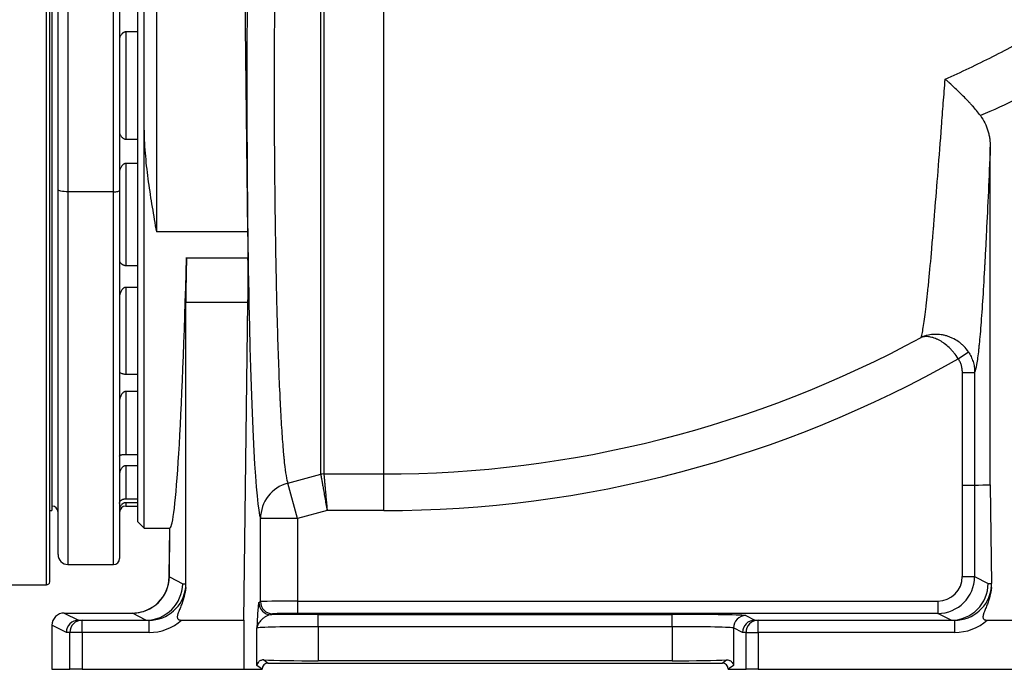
# Model space of a CAD drawing. Header units: millimetres. Extents: x 1861 to 18183, y 1323 to 18697.
# Tile 9 of 17: x 11670 to 15676, y 1323 to 3968. Entities that reach past the tile are written whole.
import ezdxf

# ---------------------------------------------------------------- set-up
doc = ezdxf.new("R2010")
doc.units = ezdxf.units.MM
doc.header["$LTSCALE"] = 5

msp = doc.modelspace()

# ---------------------------------------------------------------- linework, layer by layer
at = {"color": 8, "linetype": 'Continuous', "lineweight": 25}
for p, q in [((11778.2, 3699.9), (11778.2, 5732.4)), ((12894.3, 2117), (12894.3, 4278.3)), ((12907.2, 4272), (12907.2, 2118.7)), ((11778.2, 1667.4), (11778.2, 3699.9)), ((11865.8, 3267.4), (11865.8, 1749.9)), ((12050.8, 1749.9), (12050.8, 3267.4)), ((12100.8, 2001.3), (12100.8, 1987.4))]:
    msp.add_line(p, q, dxfattribs=at)
at = {"color": 7, "linetype": 'Continuous', "lineweight": 25}
for p, q in [((11792.8, 3699.9), (11792.8, 5720.8)), ((11800.8, 5429.9), (11800.8, 3699.9)), ((13150.8, 2118.6), (13150.8, 5207.4)), ((12150.8, 3698.1), (12150.8, 5057.7)), ((11825.8, 3276.3), (11825.8, 4804.4)), ((11865.8, 4797.1), (11865.8, 3267.4)), ((12175.8, 3518.4), (12175.8, 4799.5)), ((12225.8, 4783), (12225.8, 3104.2)), ((12050.8, 3267.4), (12050.8, 4731.2)), ((12075.8, 4736.7), (12075.8, 3272.9)), ((12579.1, 4554.4), (12596.8, 3104.2)), ((12150.8, 3918.2), (12100.8, 3918.2)), ((12100.8, 3918.2), (12100.8, 3481.6)), ((11792.8, 1679), (11792.8, 3699.9)), ((11800.8, 3699.9), (11800.8, 1969.9)), ((12150.8, 1923.1), (12150.8, 3698.1)), ((12175.8, 1898.1), (12175.8, 3518.4)), ((12100.8, 3481.6), (12150.8, 3481.6)), ((15618.9, 2074.7), (15618.9, 3448.6)), ((12150.8, 3382.6), (12100.8, 3382.6)), ((12100.8, 3382.6), (12100.8, 2967.4)), ((11825.8, 1789.9), (11825.8, 3276.3)), ((12050.8, 3267.4), (11865.8, 3267.4)), ((12075.8, 3272.9), (12075.8, 2825.9)), ((12596.8, 3104.2), (12225.8, 3104.2)), ((12100.8, 2967.4), (12150.8, 2967.4)), ((12348.2, 2999.1), (12598.2, 2999.1)), ((12150.8, 2878.1), (12100.8, 2878.1)), ((12100.8, 2878.1), (12100.8, 2524.9)), ((12075.8, 2825.9), (12075.8, 2338.7)), ((12345.8, 1671.3), (12345.8, 2816.6)), ((12598.4, 2816.6), (12345.8, 2816.6)), ((12582, 1523.1), (12598.4, 2816.6)), ((15488.4, 2587.8), (15529.8, 2615.5)), ((12100.8, 2524.9), (12150.8, 2524.9)), ((15505.1, 2073.1), (15505.3, 2532.1)), ((15505.3, 2532.1), (15555.2, 2532)), ((12150.8, 2454), (12100.8, 2454)), ((12100.8, 2454), (12100.8, 2197.4)), ((12075.8, 2338.7), (12075.8, 1984.7)), ((12100.8, 2197.4), (12150.8, 2197.4)), ((12150.8, 2151.9), (12100.8, 2151.9)), ((12100.8, 2151.9), (12100.8, 2017)), ((12760.4, 2080.9), (12894.3, 2117)), ((12907.2, 2118.6), (13150.8, 2118.6)), ((13150.8, 1969.6), (13150.8, 2118.6)), ((12799.3, 1937), (12760.4, 2080.9)), ((15505.1, 2073.1), (15555.1, 2073.1)), ((15505.1, 2073), (15555.1, 2073)), ((15505.1, 1700.5), (15505.1, 2073)), ((15555.1, 2073), (15555.1, 1700.5)), ((15618.9, 2071.5), (15555.1, 2073)), ((15618.9, 2071.5), (15623.9, 1673.1)), ((12100.8, 2017), (12150.8, 2017)), ((11792.8, 1969.9), (11800.8, 1969.9)), ((12075.8, 1984.7), (12075.8, 1798.6)), ((12150.8, 2001.3), (12100.8, 2001.3)), ((12100.8, 1987.4), (12150.8, 1987.4)), ((12920.4, 1969.6), (12799.3, 1937)), ((13150.8, 1969.6), (12920.4, 1969.6)), ((12150.8, 1923.1), (12175.8, 1898.1)), ((12649.4, 1598.9), (12649.4, 1937)), ((12799.3, 1937), (12649.4, 1937)), ((12799.3, 1937), (12799.3, 1600.6)), ((12175.8, 1898.1), (12280.1, 1898.1)), ((12277.9, 1700.5), (12280.1, 1898.1)), ((12278.5, 1700.3), (12281.1, 1898.1)), ((12281.1, 1898.1), (12280.1, 1898.1)), ((12075.8, 1798.6), (12075.8, 1774.9)), ((11865.8, 1749.9), (12050.8, 1749.9)), ((12278.5, 1700.3), (12332.7, 1671.3)), ((15505.1, 1700.5), (15555.1, 1700.5)), ((15555.1, 1700.5), (15610, 1673.1)), ((11560.8, 1667.4), (11778.2, 1667.4)), ((12332.7, 1671.3), (12345.8, 1671.3)), ((15610, 1673.1), (15623.9, 1673.1)), ((12642.4, 1595.4), (12649.4, 1598.9)), ((12799.3, 1600.6), (12799.3, 1550.6)), ((12799.3, 1600.6), (15405.1, 1600.6)), ((15405.1, 1600.6), (15405.1, 1550.6)), ((11850.8, 1552.3), (11909.3, 1523.1)), ((11850.8, 1552.3), (12128.1, 1552.3)), ((11909.4, 1523.1), (11923.3, 1523.1)), ((11923.3, 1473.1), (11923.3, 1523.1)), ((11923.3, 1523.1), (12195.9, 1523.1)), ((12127.9, 1552.2), (12128.1, 1552.3)), ((12128.4, 1552.2), (12127.9, 1552.2)), ((12182.9, 1523.1), (12128.4, 1552.2)), ((12195.9, 1473.1), (12195.9, 1523.1)), ((12328.3, 1523.1), (12582, 1523.1)), ((12582, 1523.1), (12582, 1323.1)), ((12699.3, 1548.9), (12692.4, 1545.4)), ((15405.1, 1550.6), (12799.3, 1550.6)), ((12884.5, 1546.6), (14324.1, 1546.6)), ((12884.5, 1496.6), (12884.5, 1546.6)), ((14324.1, 1496.6), (14324.1, 1546.6)), ((14623.9, 1541.6), (14660.9, 1523.1)), ((14661, 1523.1), (14674.9, 1523.1)), ((14674.9, 1473.1), (14674.9, 1523.1)), ((14674.9, 1523.1), (15474, 1523.1)), ((15460.1, 1523.1), (15405.1, 1550.6)), ((15474, 1473.1), (15474, 1523.1)), ((15606.4, 1523.1), (15745.3, 1523.1)), ((11800.8, 1502.3), (11800.8, 1323.1)), ((11859.4, 1473.1), (11800.8, 1502.3)), ((12634.6, 1339.2), (12634.6, 1491.6)), ((12884.5, 1496.6), (12884.5, 1357.9)), ((14324.1, 1496.6), (12884.5, 1496.6)), ((14324.1, 1496.6), (14324.1, 1357.9)), ((14611, 1473.1), (14574, 1491.6)), ((14574, 1491.6), (14574, 1339.2)), ((11873.4, 1473.1), (11859.4, 1473.1)), ((11873.4, 1323.1), (11873.4, 1473.1)), ((11923.3, 1473.1), (11873.4, 1473.1)), ((11923.3, 1473.1), (11923.3, 1323.1)), ((12195.9, 1473.1), (11923.3, 1473.1)), ((14625, 1473.1), (14611, 1473.1)), ((14625, 1323.1), (14625, 1473.1)), ((14625, 1473.1), (14674.9, 1473.1)), ((14674.9, 1473.1), (14674.9, 1323.1)), ((15474, 1473.1), (14674.9, 1473.1)), ((11800.8, 1323.1), (11873.4, 1323.1)), ((11923.3, 1323.1), (11873.4, 1323.1)), ((11923.3, 1323.1), (12582, 1323.1)), ((12582, 1323.1), (12656.2, 1323.1)), ((12656.2, 1323.1), (12634.6, 1339.2)), ((12656.2, 1323.1), (12656.2, 1323.1)), ((12663.4, 1361.4), (12681.2, 1348.1)), ((12681.2, 1348.1), (14527.4, 1348.1)), ((14324.1, 1357.9), (12884.5, 1357.9)), ((14527.4, 1348.1), (14545.2, 1361.4)), ((14574, 1339.2), (14552.4, 1323.1)), ((14552.4, 1323.1), (14552.4, 1323.1)), ((14552.4, 1323.1), (14625, 1323.1)), ((14674.9, 1323.1), (14625, 1323.1)), ((14674.9, 1323.1), (16553.4, 1323.1))]:
    msp.add_line(p, q, dxfattribs=at)
at = {"color": 7, "linetype": 'Continuous', "lineweight": 25, "flags": 128}
for points in [[(11865.8, 3267.4), (11858, 3267.6), (11850.5, 3268.1), (11843.6, 3268.9), (11837.6, 3270), (11832.6, 3271.3), (11828.9, 3272.9), (11826.6, 3274.5), (11825.8, 3276.3)], [(12050.8, 3267.4), (12055.7, 3267.5), (12060.4, 3267.8), (12064.7, 3268.3), (12068.5, 3269), (12071.6, 3269.8), (12073.9, 3270.8), (12075.4, 3271.8), (12075.8, 3272.9)], [(15555.2, 2532), (15555.2, 2432), (15555.1, 2073.1)], [(15555.1, 2073.1), (15571, 2073.5), (15588.5, 2073.9), (15618.9, 2074.7)]]:
    msp.add_lwpolyline(points, dxfattribs=at)
at = {"color": 7, "linetype": 'Continuous', "lineweight": 25}
for centre, radius, start, end in [((13150.8, 6698.1), 4579.5, 270, 298.5272), ((13150.8, 6698.1), 4728.5, 270, 299.6274), ((12907.2, 2068.4), 50.3, 89.9987, 104.9026), ((12907.3, 2068.3), 50.3, 90.1007, 104.9952), ((12799.3, 1936.1), 150, 105.0295, 179.6612), ((11800.8, 1962.4), 25, 0, 90), ((12100.8, 1962.4), 25, 90, 180), ((11865.8, 1789.9), 40, 180, 270), ((12050.8, 1774.9), 25, 270, 0), ((11778.2, 1682.4), 15, 270, 346.8817), ((12692.4, 1595.4), 50, 180.0278, 269.946), ((12699.4, 1598.9), 50, 180.0278, 269.946), ((11923.4, 1473.1), 50, 90.0175, 180.0175), ((14624, 1491.6), 50, 90.054, 179.9722), ((14674.9, 1473.1), 50, 90.0175, 180.0175)]:
    msp.add_arc(centre, radius, start, end, dxfattribs=at)
for centre, major_axis, ratio, start_param, end_param in [((12655.8, 3698.1), (0, 1770.7), 0.034922, 1.156048, 3.037816), ((12656.2, 3698.1), (0, 1800), 0.034921, 1.907048, 1.969588), ((12302.1, 3698.1), (21.5, 1800), 0.03281, 3.149987, 4.31399), ((12354.6, 2902.1), (3, 250), 0.03281, 1.172397, 1.920254), ((12590.2, 2902.1), (0, 250), 0.034921, 4.363323, 5.11118), ((12127.9, 1702.2), (148.1, -24.4), 0.999103, 4.875958, 6.435392), ((12128.5, 1702.2), (148.1, 24.5), 0.999118, 4.548286, 6.106575), ((15405, 1700.6), (134.2, -67.1), 0.999746, 5.176219, 6.746407), ((15405, 1700.6), (-89.5, 44.7), 0.999239, 2.034627, 3.604814), ((12182.8, 1673.1), (36.5, 145.5), 0.999394, 3.387775, 4.946064), ((12195.9, 1673.1), (150.1, 0), 0.999104, 4.712389, 6.168922), ((12195.8, 1673.1), (109.4, -104), 0.988119, 0.651602, 0.753928), ((15460.1, 1673.1), (34.5, 146), 0.999319, 3.373812, 4.944), ((15474, 1673.1), (150.2, 0), 0.998985, 4.712389, 6.167004), ((15473.8, 1673.1), (109.6, -103.8), 0.98736, 0.648433, 0.764614), ((12128.2, 1702.3), (0.4, 150), 0.99931, 3.144797, 3.630181), ((12799.3, 1598.8), (150, 0), 0.011637, 1.570796, 3.106686), ((11850.9, 1502.3), (-44.8, 22.4), 0.999239, 5.176219, 6.746407), ((11909.4, 1473.1), (11.5, 48.7), 0.999319, 0.23222, 1.802407), ((12009.4, 1473.1), (111.6, -46.2), 0.171573, 2.748741, 2.74935), ((11986.2, 1627.3), (206, -55), 0.247536, 5.535503, 5.536647), ((11900.8, 1673.1), (318.4, -137.7), 0.187082, 5.874811, 5.875382), ((12195.9, 1673.1), (-200.1, 0), 0.999462, 1.570796, 2.293531), ((12884.5, 1541.4), (300, 0), 0.017455, 1.570796, 2.26589), ((12799.3, 1548.8), (100, 0), 0.017455, 1.570796, 3.106686), ((14324.1, 1541.4), (300, 0), 0.017455, 0.034907, 1.570796), ((14660.9, 1473.1), (11.5, 48.7), 0.999319, 0.23222, 1.802407), ((14761, 1473.1), (111.6, -46.2), 0.171573, 2.748741, 2.74935), ((15159.9, 1673.1), (334.7, -138.6), 0.171573, 5.890334, 5.890943), ((15474, 1673.1), (-200.1, 0), 0.999391, 1.570796, 2.293531), ((12884.5, 1491.4), (250, 0), 0.020946, 1.570796, 3.106686), ((14324.1, 1491.4), (250, 0), 0.020946, 0.034907, 1.570796), ((12681.2, 1323.1), (20, -15), 0.999049, 2.214669, 3.784552), ((12884.5, 1364.5), (250, 0), 0.026186, 3.627316, 4.712389), ((14324.1, 1364.5), (250, 0), 0.026186, 4.712389, 5.797462), ((14527.4, 1323.1), (20, 15), 0.999049, 5.640226, 7.210109)]:
    msp.add_ellipse(centre, major_axis=major_axis, ratio=ratio, start_param=start_param, end_param=end_param, dxfattribs=at)
for points, knots in [([(12710.3, 4353.7), (12709.3, 4295.2), (12708.4, 4235.5), (12707, 4114.1), (12706.5, 4052.3), (12705.9, 3973.7), (12705.8, 3957.9), (12705.7, 3934.1), (12705.6, 3926.2), (12705.5, 3910.3), (12705.5, 3902.3), (12705.3, 3862.3), (12705.2, 3830.4), (12705, 3734.8), (12705, 3671.3), (12705.2, 3544.4), (12705.5, 3481.2), (12706, 3402.3), (12706.2, 3386.6), (12706.3, 3362.9), (12706.4, 3355), (12706.5, 3339.3), (12706.6, 3331.5), (12707, 3292.5), (12707.3, 3261.6), (12708.3, 3170), (12709.1, 3110.3), (12711.1, 2993.7), (12712.2, 2936.8), (12713.5, 2874.4), (12713.7, 2867.5), (12714, 2853.7), (12714.2, 2846.8), (12714.6, 2826.3), (12715, 2812.8), (12716, 2772.8), (12716.7, 2746.7), (12718.9, 2670.4), (12720.4, 2622), (12723.7, 2530), (12725.5, 2486.5), (12727.6, 2440.3), (12727.9, 2435.2), (12728.4, 2425.2), (12728.6, 2420.2), (12729.3, 2405.4), (12729.8, 2395.8), (12731.3, 2367.5), (12732.3, 2349.4), (12735.3, 2297.7), (12737.4, 2266.5), (12740.7, 2224.5), (12741.8, 2211.3), (12743.4, 2192.7), (12744, 2186.7), (12744.9, 2178.1), (12745.2, 2175.3), (12745.7, 2169.7), (12746, 2167), (12748.6, 2143), (12750.9, 2125.5), (12755.7, 2097.7), (12758, 2087.5), (12760.4, 2080.9)], [0, 0, 0, 0, 0.0625, 0.0625, 0.125, 0.125, 0.140625, 0.140625, 0.148437, 0.148437, 0.15625, 0.15625, 0.1875, 0.1875, 0.25, 0.25, 0.3125, 0.3125, 0.328125, 0.328125, 0.335937, 0.335937, 0.34375, 0.34375, 0.375, 0.375, 0.4375, 0.4375, 0.5, 0.5, 0.507812, 0.507812, 0.515625, 0.515625, 0.53125, 0.53125, 0.5625, 0.5625, 0.625, 0.625, 0.6875, 0.6875, 0.695312, 0.695312, 0.703125, 0.703125, 0.71875, 0.71875, 0.75, 0.75, 0.8125, 0.8125, 0.84375, 0.84375, 0.859375, 0.859375, 0.867187, 0.867187, 0.875, 0.875, 0.9375, 0.9375, 1, 1, 1, 1]), ([(12100.8, 3918.2), (12099.8, 3918.2), (12098.7, 3918.1), (12096.6, 3917.6), (12095.7, 3917.3), (12093.8, 3916.5), (12092.9, 3916), (12091.2, 3915), (12090.4, 3914.4), (12088.8, 3913.3), (12088.1, 3912.6), (12086.7, 3911.4), (12086.1, 3910.7), (12084.3, 3908.8), (12083.2, 3907.4), (12081.2, 3904.7), (12080.3, 3903.3), (12078.7, 3900.6), (12078.1, 3899.3), (12077, 3896.6), (12076.6, 3895.3), (12076, 3892.7), (12075.8, 3891.5), (12075.8, 3890.3)], [0, 0, 0, 0, 0.0625, 0.0625, 0.125, 0.125, 0.1875, 0.1875, 0.25, 0.25, 0.3125, 0.3125, 0.375, 0.375, 0.5, 0.5, 0.625, 0.625, 0.75, 0.75, 0.875, 0.875, 1, 1, 1, 1]), ([(15435.2, 3725.9), (15500.5, 3755), (15565, 3785.6), (15692.3, 3850), (15755.1, 3883.7), (15816.9, 3919)], [0, 0, 0, 0, 0.5, 0.5, 1, 1, 1, 1]), ([(15337.9, 2674.6), (15339.4, 2680.1), (15341, 2686.8), (15344.2, 2702.9), (15345.8, 2712.1), (15350.8, 2743.6), (15354.2, 2769.5), (15358.7, 2807.8), (15359.6, 2815.8), (15361, 2828.2), (15361.4, 2832.5), (15362.4, 2841), (15362.8, 2845.4), (15365.1, 2867.5), (15367, 2886.1), (15372.7, 2945), (15376.7, 2988.1), (15382.7, 3058.1), (15384.8, 3082.4), (15387.4, 3113.8), (15387.9, 3120.2), (15389, 3133), (15389.5, 3139.4), (15391.1, 3158.9), (15392.2, 3172.1), (15397.6, 3238.7), (15402, 3294.5), (15411, 3410.6), (15415.7, 3470.9), (15421.7, 3549), (15422.9, 3564.8), (15425.3, 3596.5), (15426.5, 3612.4), (15430.2, 3660.6), (15432.7, 3693), (15435.2, 3725.9)], [0, 0, 0, 0, 0.0625, 0.0625, 0.125, 0.125, 0.25, 0.25, 0.28125, 0.28125, 0.296875, 0.296875, 0.3125, 0.3125, 0.375, 0.375, 0.5, 0.5, 0.5625, 0.5625, 0.578125, 0.578125, 0.59375, 0.59375, 0.625, 0.625, 0.75, 0.75, 0.875, 0.875, 0.90625, 0.90625, 0.9375, 0.9375, 1, 1, 1, 1]), ([(15578.7, 3577.4), (15573.6, 3584.3), (15568.2, 3591.1), (15557.1, 3604.6), (15551.4, 3611.3), (15542.5, 3621.2), (15539.5, 3624.5), (15533.5, 3631), (15530.4, 3634.3), (15521.2, 3644), (15515, 3650.4), (15496.4, 3669), (15484, 3680.9), (15465.4, 3698.3), (15459.2, 3704), (15450.1, 3712.3), (15447.1, 3715.1), (15442.6, 3719.2), (15440.4, 3721.2), (15438.2, 3723.2), (15436.7, 3724.5), (15435.9, 3725.2), (15435.2, 3725.9)], [0, 0, 0, 0, 0.125, 0.125, 0.25, 0.25, 0.3125, 0.3125, 0.375, 0.375, 0.5, 0.5, 0.75, 0.75, 0.875, 0.875, 0.9375, 0.9375, 0.96875, 0.984375, 0.984375, 1, 1, 1, 1]), ([(15578.7, 3577.4), (15585.6, 3567.9), (15591.5, 3558.1), (15601.5, 3537.6), (15605.6, 3527), (15609.8, 3513.2), (15610.6, 3510.5), (15612, 3504.9), (15612.7, 3502.2), (15614.5, 3493.8), (15615.6, 3488.2), (15618, 3471.4), (15618.9, 3460.1), (15618.9, 3448.6)], [0, 0, 0, 0, 0.25, 0.25, 0.5, 0.5, 0.5625, 0.5625, 0.625, 0.625, 0.75, 0.75, 1, 1, 1, 1]), ([(12075.8, 3509.4), (12075.8, 3508.2), (12076, 3507), (12076.6, 3504.5), (12077, 3503.2), (12078.1, 3500.5), (12078.8, 3499.1), (12080.3, 3496.4), (12081.2, 3495), (12083.1, 3492.3), (12084.2, 3491), (12086.7, 3488.3), (12088.1, 3487.1), (12091.1, 3484.7), (12092.8, 3483.7), (12095.6, 3482.5), (12096.6, 3482.1), (12098.7, 3481.7), (12099.8, 3481.6), (12100.8, 3481.6)], [0, 0, 0, 0, 0.125, 0.125, 0.25, 0.25, 0.375, 0.375, 0.5, 0.5, 0.625, 0.625, 0.75, 0.75, 0.875, 0.875, 0.9375, 0.9375, 1, 1, 1, 1]), ([(12175.8, 3518.4), (12175.8, 3500.5), (12176.4, 3482.8), (12178.1, 3447.3), (12179.4, 3429.6), (12184, 3376.8), (12188.2, 3342), (12197.6, 3273), (12202.9, 3238.8), (12214.1, 3171.1), (12220, 3137.5), (12225.8, 3104.2)], [0, 0, 0, 0, 0.125, 0.125, 0.25, 0.25, 0.5, 0.5, 0.75, 0.75, 1, 1, 1, 1]), ([(15618.9, 3448.6), (15616.2, 3386.7), (15613.5, 3326.9), (15608.3, 3211.9), (15605.7, 3156.7), (15601.7, 3077.6), (15600.4, 3051.8), (15598.4, 3014.1), (15597.8, 3001.7), (15596.8, 2983.3), (15596.4, 2977.2), (15595.8, 2965.1), (15595.4, 2959.1), (15592.4, 2905.6), (15589.8, 2861.6), (15584.6, 2781.1), (15581.9, 2744.5), (15578, 2695.3), (15576.6, 2679.9), (15574.6, 2658.2), (15574, 2651.2), (15573, 2641.1), (15572.6, 2637.8), (15572, 2631.3), (15571.6, 2628.1), (15568.6, 2600.3), (15565.9, 2580.1), (15560.6, 2549.1), (15557.9, 2538.2), (15555.2, 2532)], [0, 0, 0, 0, 0.125, 0.125, 0.25, 0.25, 0.3125, 0.3125, 0.34375, 0.34375, 0.359375, 0.359375, 0.375, 0.375, 0.5, 0.5, 0.625, 0.625, 0.6875, 0.6875, 0.71875, 0.71875, 0.734375, 0.734375, 0.75, 0.75, 0.875, 0.875, 1, 1, 1, 1]), ([(12100.8, 3382.6), (12099.8, 3382.6), (12098.7, 3382.5), (12096.6, 3381.9), (12095.7, 3381.6), (12093.8, 3380.6), (12092.9, 3380.1), (12091.2, 3378.8), (12090.4, 3378.2), (12088.8, 3376.8), (12088.1, 3376), (12086.7, 3374.5), (12086.1, 3373.8), (12084.3, 3371.4), (12083.2, 3369.7), (12081.2, 3366.3), (12080.3, 3364.6), (12078.7, 3361.1), (12078.1, 3359.4), (12077, 3355.9), (12076.6, 3354.1), (12076, 3350.7), (12075.8, 3349), (12075.8, 3347.3)], [0, 0, 0, 0, 0.0625, 0.0625, 0.125, 0.125, 0.1875, 0.1875, 0.25, 0.25, 0.3125, 0.3125, 0.375, 0.375, 0.5, 0.5, 0.625, 0.625, 0.75, 0.75, 0.875, 0.875, 1, 1, 1, 1]), ([(12075.8, 2985.1), (12075.8, 2984.5), (12076, 2983.8), (12076.6, 2982.5), (12077, 2981.7), (12078.1, 2980.1), (12078.7, 2979.3), (12080.3, 2977.6), (12081.2, 2976.7), (12083.2, 2974.9), (12084.3, 2974), (12086.1, 2972.7), (12086.8, 2972.2), (12088.1, 2971.3), (12088.8, 2970.9), (12090.4, 2970.1), (12091.2, 2969.7), (12092.9, 2968.9), (12093.8, 2968.6), (12095.7, 2968), (12096.6, 2967.8), (12098.7, 2967.5), (12099.8, 2967.4), (12100.8, 2967.4)], [0, 0, 0, 0, 0.125, 0.125, 0.25, 0.25, 0.375, 0.375, 0.5, 0.5, 0.625, 0.625, 0.6875, 0.6875, 0.75, 0.75, 0.8125, 0.8125, 0.875, 0.875, 0.9375, 0.9375, 1, 1, 1, 1]), ([(12100.8, 2878.1), (12099.8, 2878.1), (12098.7, 2878), (12096.6, 2877.4), (12095.7, 2877), (12093.8, 2876), (12092.9, 2875.4), (12091.2, 2874.1), (12090.4, 2873.4), (12088.8, 2872), (12088.1, 2871.2), (12086.7, 2869.5), (12086.1, 2868.7), (12084.3, 2866.1), (12083.2, 2864.3), (12081.2, 2860.6), (12080.3, 2858.7), (12078.7, 2854.8), (12078.1, 2852.8), (12077, 2848.8), (12076.6, 2846.8), (12076, 2842.8), (12075.8, 2840.8), (12075.8, 2838.8)], [0, 0, 0, 0, 0.0625, 0.0625, 0.125, 0.125, 0.1875, 0.1875, 0.25, 0.25, 0.3125, 0.3125, 0.375, 0.375, 0.5, 0.5, 0.625, 0.625, 0.75, 0.75, 0.875, 0.875, 1, 1, 1, 1]), ([(15529.8, 2615.5), (15524.3, 2623.8), (15518, 2631.5), (15507.7, 2642), (15504.1, 2645.4), (15498.4, 2650.1), (15496.5, 2651.7), (15492.7, 2654.7), (15490.7, 2656.1), (15480.8, 2663.1), (15472.6, 2667.8), (15461.9, 2672.8), (15459.7, 2673.7), (15455.4, 2675.5), (15453.3, 2676.4), (15446.8, 2678.7), (15442.4, 2680.1), (15433.7, 2682.5), (15429.3, 2683.5), (15420.5, 2685.1), (15416.1, 2685.7), (15403, 2686.9), (15394.4, 2687), (15381.8, 2686.1), (15377.6, 2685.6), (15369.3, 2684.3), (15365.2, 2683.5), (15357.2, 2681.5), (15353.2, 2680.4), (15347.4, 2678.4), (15345.4, 2677.7), (15342.6, 2676.6), (15341.6, 2676.2), (15340.2, 2675.6), (15339.8, 2675.4), (15338.8, 2675), (15338.3, 2674.8), (15337.9, 2674.6)], [0, 0, 0, 0, 0.125, 0.125, 0.1875, 0.1875, 0.21875, 0.21875, 0.25, 0.25, 0.375, 0.375, 0.40625, 0.40625, 0.4375, 0.4375, 0.5, 0.5, 0.5625, 0.5625, 0.625, 0.625, 0.75, 0.75, 0.8125, 0.8125, 0.875, 0.875, 0.9375, 0.9375, 0.96875, 0.96875, 0.984375, 0.984375, 0.992187, 0.992187, 1, 1, 1, 1]), ([(15488.4, 2587.8), (15483, 2596.3), (15477.3, 2604.3), (15468, 2615.5), (15464.9, 2619.1), (15460, 2624.4), (15458.3, 2626.1), (15455, 2629.5), (15453.4, 2631.1), (15445, 2639.1), (15438.2, 2644.8), (15429.6, 2651.1), (15427.8, 2652.3), (15424.4, 2654.7), (15422.7, 2655.8), (15417.5, 2659.1), (15414.1, 2661.1), (15407.3, 2664.7), (15403.9, 2666.4), (15397.2, 2669.3), (15393.8, 2670.7), (15384, 2674.1), (15377.7, 2675.7), (15368.5, 2677.1), (15365.5, 2677.4), (15359.6, 2677.7), (15356.7, 2677.7), (15351.1, 2677.4), (15348.3, 2677), (15344.3, 2676.3), (15343, 2676), (15341.1, 2675.5), (15340.4, 2675.4), (15339.5, 2675.1), (15339.1, 2675), (15338.5, 2674.8), (15338.2, 2674.7), (15337.9, 2674.6)], [0, 0, 0, 0, 0.125, 0.125, 0.1875, 0.1875, 0.21875, 0.21875, 0.25, 0.25, 0.375, 0.375, 0.40625, 0.40625, 0.4375, 0.4375, 0.5, 0.5, 0.5625, 0.5625, 0.625, 0.625, 0.75, 0.75, 0.8125, 0.8125, 0.875, 0.875, 0.9375, 0.9375, 0.96875, 0.96875, 0.984375, 0.984375, 0.992188, 0.992188, 1, 1, 1, 1]), ([(15529.8, 2615.5), (15534, 2609.3), (15537.6, 2602.9), (15543.9, 2589.7), (15546.5, 2582.8), (15549.8, 2572.2), (15550.7, 2568.6), (15552.4, 2561.4), (15553, 2557.8), (15554.7, 2546.8), (15555.2, 2539.5), (15555.2, 2532)], [0, 0, 0, 0, 0.25, 0.25, 0.5, 0.5, 0.625, 0.625, 0.75, 0.75, 1, 1, 1, 1]), ([(15505.3, 2532.1), (15505.3, 2537), (15504.9, 2541.9), (15503.5, 2551.6), (15502.4, 2556.4), (15500.3, 2563.5), (15499.5, 2565.8), (15497.7, 2570.4), (15496.7, 2572.7), (15493.6, 2579.4), (15491.2, 2583.7), (15488.4, 2587.8)], [0, 0, 0, 0, 0.25, 0.25, 0.5, 0.5, 0.625, 0.625, 0.75, 0.75, 1, 1, 1, 1]), ([(12077, 2530.5), (12077.8, 2530.3), (12078.8, 2530), (12081.4, 2529.1), (12083, 2528.5), (12085.8, 2527.6), (12086.8, 2527.3), (12089.1, 2526.6), (12090.3, 2526.3), (12092.9, 2525.7), (12094.4, 2525.4), (12096.7, 2525.1), (12097.5, 2525), (12099.2, 2524.9), (12100, 2524.9), (12100.8, 2524.9)], [0, 0, 0, 0, 0.25, 0.25, 0.5, 0.5, 0.625, 0.625, 0.75, 0.75, 0.875, 0.875, 0.9375, 0.9375, 1, 1, 1, 1]), ([(12100.8, 2454), (12099.8, 2454), (12098.7, 2453.9), (12096.6, 2453.4), (12095.7, 2453), (12093.8, 2452), (12092.9, 2451.5), (12091.2, 2450.3), (12090.4, 2449.6), (12088.8, 2448.2), (12088.1, 2447.4), (12086.7, 2445.8), (12086.1, 2445), (12084.3, 2442.5), (12083.2, 2440.7), (12081.2, 2437), (12080.3, 2435.1), (12078.7, 2431.2), (12078.1, 2429.2), (12077, 2425.1), (12076.6, 2423), (12076, 2418.8), (12075.8, 2416.7), (12075.8, 2414.6)], [0, 0, 0, 0, 0.0625, 0.0625, 0.125, 0.125, 0.1875, 0.1875, 0.25, 0.25, 0.3125, 0.3125, 0.375, 0.375, 0.5, 0.5, 0.625, 0.625, 0.75, 0.75, 0.875, 0.875, 1, 1, 1, 1]), ([(12075.8, 2190.7), (12075.8, 2191.5), (12076, 2192.1), (12076.6, 2193.3), (12077, 2193.9), (12078.1, 2194.8), (12078.7, 2195.2), (12080.3, 2195.9), (12081.2, 2196.2), (12083.2, 2196.7), (12084.3, 2196.9), (12086.1, 2197.1), (12086.8, 2197.2), (12088.1, 2197.3), (12088.8, 2197.3), (12090.4, 2197.4), (12091.2, 2197.4), (12092.9, 2197.4), (12093.8, 2197.4), (12095.7, 2197.4), (12096.6, 2197.4), (12098.7, 2197.4), (12099.8, 2197.4), (12100.8, 2197.4)], [0, 0, 0, 0, 0.125, 0.125, 0.25, 0.25, 0.375, 0.375, 0.5, 0.5, 0.625, 0.625, 0.6875, 0.6875, 0.75, 0.75, 0.8125, 0.8125, 0.875, 0.875, 0.9375, 0.9375, 1, 1, 1, 1]), ([(12100.8, 2151.9), (12099.8, 2151.9), (12098.7, 2151.8), (12096.6, 2151.4), (12095.7, 2151), (12093.8, 2150.2), (12092.9, 2149.8), (12091.2, 2148.7), (12090.4, 2148.1), (12088.8, 2146.9), (12088.1, 2146.2), (12086.7, 2144.9), (12086.1, 2144.1), (12084.3, 2141.9), (12083.2, 2140.4), (12081.2, 2137.1), (12080.3, 2135.3), (12078.7, 2131.8), (12078.1, 2130), (12077, 2126.2), (12076.6, 2124.2), (12076, 2120.2), (12075.8, 2118.2), (12075.8, 2116.2)], [0, 0, 0, 0, 0.0625, 0.0625, 0.125, 0.125, 0.1875, 0.1875, 0.25, 0.25, 0.3125, 0.3125, 0.375, 0.375, 0.5, 0.5, 0.625, 0.625, 0.75, 0.75, 0.875, 0.875, 1, 1, 1, 1]), ([(12894.3, 2116.9), (12894.5, 2115.9), (12894.8, 2114), (12895.5, 2110.1), (12895.8, 2108.6), (12896.2, 2106), (12896.4, 2105.1), (12896.7, 2103.2), (12896.9, 2102.2), (12897.8, 2097), (12898.7, 2092.1), (12900.1, 2083.9), (12900.7, 2081), (12901.8, 2074.8), (12902.3, 2071.5), (12904.1, 2061.5), (12905.4, 2054.3), (12907.4, 2042.8), (12908.1, 2038.8), (12909.6, 2030.7), (12910.3, 2026.5), (12912.5, 2014), (12914.1, 2005.4), (12916.4, 1992.1), (12917.2, 1987.7), (12918.4, 1980.9), (12918.8, 1978.7), (12919.4, 1975.3), (12919.6, 1974.1), (12920, 1971.9), (12920.2, 1970.7), (12920.4, 1969.6)], [0, 0, 0, 0, 0.125, 0.125, 0.1875, 0.1875, 0.21875, 0.21875, 0.25, 0.25, 0.375, 0.375, 0.4375, 0.4375, 0.5, 0.5, 0.625, 0.625, 0.6875, 0.6875, 0.75, 0.75, 0.875, 0.875, 0.9375, 0.9375, 0.96875, 0.96875, 0.984375, 0.984375, 1, 1, 1, 1]), ([(12907.2, 2118.6), (12907.3, 2117.6), (12907.5, 2115.7), (12907.8, 2111.7), (12908, 2110.2), (12908.2, 2107.6), (12908.3, 2106.7), (12908.4, 2104.8), (12908.5, 2103.7), (12909, 2098.5), (12909.4, 2093.6), (12910.2, 2085.2), (12910.4, 2082.3), (12911, 2076), (12911.3, 2072.7), (12912.2, 2062.5), (12912.8, 2055.2), (12913.8, 2043.6), (12914.2, 2039.6), (12914.9, 2031.4), (12915.3, 2027.2), (12916.4, 2014.5), (12917.2, 2005.8), (12918.4, 1992.4), (12918.8, 1987.9), (12919.4, 1981), (12919.6, 1978.8), (12919.9, 1975.3), (12920, 1974.2), (12920.2, 1971.9), (12920.3, 1970.7), (12920.4, 1969.6)], [0, 0, 0, 0, 0.125, 0.125, 0.1875, 0.1875, 0.21875, 0.21875, 0.25, 0.25, 0.375, 0.375, 0.4375, 0.4375, 0.5, 0.5, 0.625, 0.625, 0.6875, 0.6875, 0.75, 0.75, 0.875, 0.875, 0.9375, 0.9375, 0.96875, 0.96875, 0.984375, 0.984375, 1, 1, 1, 1]), ([(12075.8, 1998.5), (12075.8, 1999.8), (12076, 2001.1), (12076.6, 2003.4), (12077, 2004.6), (12078.1, 2006.7), (12078.7, 2007.7), (12080.3, 2009.6), (12081.2, 2010.5), (12083.2, 2012.1), (12084.3, 2012.8), (12086.1, 2013.8), (12086.8, 2014.1), (12088.1, 2014.7), (12088.8, 2015), (12090.4, 2015.5), (12091.2, 2015.8), (12092.9, 2016.2), (12093.8, 2016.4), (12095.7, 2016.7), (12096.6, 2016.8), (12098.7, 2017), (12099.8, 2017), (12100.8, 2017)], [0, 0, 0, 0, 0.125, 0.125, 0.25, 0.25, 0.375, 0.375, 0.5, 0.5, 0.625, 0.625, 0.6875, 0.6875, 0.75, 0.75, 0.8125, 0.8125, 0.875, 0.875, 0.9375, 0.9375, 1, 1, 1, 1]), ([(12100.8, 2001.3), (12099.8, 2001.3), (12098.7, 2001.3), (12096.6, 2000.9), (12095.7, 2000.7), (12093.8, 2000.1), (12092.9, 1999.8), (12091.2, 1999), (12090.4, 1998.6), (12088.8, 1997.6), (12088.1, 1997.1), (12086.7, 1996.1), (12086.1, 1995.6), (12084.3, 1993.9), (12083.2, 1992.7), (12081.2, 1990.1), (12080.3, 1988.7), (12078.7, 1985.9), (12078.1, 1984.4), (12077, 1981.3), (12076.6, 1979.6), (12076, 1976.3), (12075.8, 1974.6), (12075.8, 1972.8)], [0, 0, 0, 0, 0.0625, 0.0625, 0.125, 0.125, 0.1875, 0.1875, 0.25, 0.25, 0.3125, 0.3125, 0.375, 0.375, 0.5, 0.5, 0.625, 0.625, 0.75, 0.75, 0.875, 0.875, 1, 1, 1, 1]), ([(12345.1, 1656), (12343.8, 1643.6), (12341.6, 1631.4), (12337, 1613.4), (12335.3, 1607.5), (12331.4, 1595.7), (12329.3, 1589.9), (12324.8, 1578.3), (12322.5, 1572.5), (12318.9, 1563.8), (12317.7, 1560.9), (12315.4, 1555.1), (12314.3, 1552.2), (12312.9, 1547.8), (12312.5, 1546.3), (12311.7, 1543.3), (12311.3, 1541.8), (12310.9, 1538.7), (12310.8, 1537.1), (12310.9, 1534), (12311.2, 1532.5), (12312, 1530.3), (12312.4, 1529.6), (12313.3, 1528.3), (12313.8, 1527.7), (12315, 1526.6), (12315.6, 1526.1), (12317, 1525.3), (12317.8, 1524.9), (12320.1, 1524), (12321.7, 1523.7), (12325, 1523.2), (12326.6, 1523.1), (12328.3, 1523.1)], [0, 0, 0, 0, 0.25, 0.25, 0.375, 0.375, 0.5, 0.5, 0.625, 0.625, 0.6875, 0.6875, 0.75, 0.75, 0.78125, 0.78125, 0.8125, 0.8125, 0.84375, 0.84375, 0.875, 0.875, 0.890625, 0.890625, 0.90625, 0.90625, 0.921875, 0.921875, 0.9375, 0.9375, 0.96875, 0.96875, 1, 1, 1, 1]), ([(15623.1, 1655.7), (15621.9, 1643.3), (15619.6, 1631.2), (15615.1, 1613.2), (15613.3, 1607.3), (15609.5, 1595.6), (15607.4, 1589.7), (15602.9, 1578.1), (15600.5, 1572.4), (15597, 1563.7), (15595.8, 1560.8), (15593.5, 1555), (15592.4, 1552.1), (15591, 1547.7), (15590.6, 1546.2), (15589.8, 1543.2), (15589.5, 1541.7), (15589, 1538.6), (15588.9, 1537.1), (15589, 1534), (15589.3, 1532.4), (15590.1, 1530.3), (15590.5, 1529.6), (15591.4, 1528.3), (15591.9, 1527.7), (15593.1, 1526.6), (15593.8, 1526.1), (15595.2, 1525.3), (15595.9, 1524.9), (15598.2, 1524), (15599.8, 1523.7), (15603.1, 1523.2), (15604.7, 1523.1), (15606.4, 1523.1)], [0, 0, 0, 0, 0.25, 0.25, 0.375, 0.375, 0.5, 0.5, 0.625, 0.625, 0.6875, 0.6875, 0.75, 0.75, 0.78125, 0.78125, 0.8125, 0.8125, 0.84375, 0.84375, 0.875, 0.875, 0.890625, 0.890625, 0.90625, 0.90625, 0.921875, 0.921875, 0.9375, 0.9375, 0.96875, 0.96875, 1, 1, 1, 1]), ([(12642.4, 1595.4), (12642, 1595.2), (12641.7, 1594.1), (12640.9, 1590.5), (12640.6, 1588), (12640.1, 1583.3), (12639.9, 1581.5), (12639.6, 1577.8), (12639.4, 1575.9), (12638.9, 1569.7), (12638.6, 1565.1), (12637.6, 1550.5), (12637, 1539.4), (12636.1, 1522), (12635.8, 1516), (12635.2, 1503.9), (12634.9, 1497.7), (12634.6, 1491.6)], [0, 0, 0, 0, 0.125, 0.125, 0.25, 0.25, 0.3125, 0.3125, 0.375, 0.375, 0.5, 0.5, 0.75, 0.75, 0.875, 0.875, 1, 1, 1, 1]), ([(12692.4, 1545.4), (12688.8, 1545.3), (12685.2, 1544.4), (12678.2, 1541.9), (12674.8, 1540.3), (12668.1, 1536.4), (12664.8, 1534.3), (12658.7, 1529.7), (12655.9, 1527.2), (12647.9, 1519.5), (12643.6, 1514.1), (12638.9, 1505.8), (12637.6, 1503), (12636.1, 1498.7), (12635.7, 1497.3), (12635.2, 1495.2), (12635, 1494.1), (12634.8, 1493), (12634.7, 1492.3), (12634.7, 1491.9), (12634.6, 1491.6)], [0, 0, 0, 0, 0.125, 0.125, 0.25, 0.25, 0.375, 0.375, 0.5, 0.5, 0.75, 0.75, 0.875, 0.875, 0.9375, 0.9375, 0.96875, 0.984375, 0.984375, 1, 1, 1, 1]), ([(12663.4, 1361.4), (12661.1, 1361.5), (12659, 1361.4), (12655, 1360.7), (12653.2, 1360.2), (12649.8, 1358.9), (12648.2, 1358.1), (12645.2, 1356.3), (12643.9, 1355.3), (12640.3, 1352.1), (12638.5, 1349.7), (12636.5, 1345.9), (12635.9, 1344.6), (12635.3, 1342.6), (12635.1, 1341.9), (12634.9, 1340.9), (12634.8, 1340.6), (12634.7, 1339.9), (12634.7, 1339.6), (12634.6, 1339.2)], [0, 0, 0, 0, 0.125, 0.125, 0.25, 0.25, 0.375, 0.375, 0.5, 0.5, 0.75, 0.75, 0.875, 0.875, 0.9375, 0.9375, 0.96875, 0.96875, 1, 1, 1, 1]), ([(14545.2, 1361.4), (14547.5, 1361.5), (14549.6, 1361.4), (14553.5, 1360.7), (14555.4, 1360.2), (14558.8, 1358.9), (14560.4, 1358.1), (14563.4, 1356.3), (14564.7, 1355.3), (14568.3, 1352.1), (14570.1, 1349.7), (14572.1, 1345.9), (14572.7, 1344.6), (14573.3, 1342.6), (14573.5, 1341.9), (14573.7, 1340.9), (14573.8, 1340.6), (14573.9, 1339.9), (14573.9, 1339.6), (14574, 1339.2)], [0, 0, 0, 0, 0.125, 0.125, 0.25, 0.25, 0.375, 0.375, 0.5, 0.5, 0.75, 0.75, 0.875, 0.875, 0.9375, 0.9375, 0.96875, 0.96875, 1, 1, 1, 1])]:
    msp.add_open_spline(points, degree=3, knots=knots, dxfattribs=at)
for points in [[(15732.8, 3647.5), (15681.9, 3623.2), (15630.5, 3599.8), (15578.7, 3577.4)], [(12894.3, 2116.9), (12894.3, 2116.9), (12894.3, 2117), (12894.3, 2117)], [(12907.2, 2118.7), (12907.2, 2118.7), (12907.2, 2118.6), (12907.2, 2118.6)], [(15505.1, 2073), (15505.1, 2073.1), (15505.1, 2073.1), (15505.1, 2073.1)], [(15555.1, 2073.1), (15555.1, 2073.1), (15555.1, 2073.1), (15555.1, 2073)], [(15618.9, 2074.7), (15618.9, 2073.6), (15618.9, 2072.6), (15618.9, 2071.5)]]:
    msp.add_open_spline(points, degree=3, dxfattribs=at)

doc.saveas('drawing.dxf')
